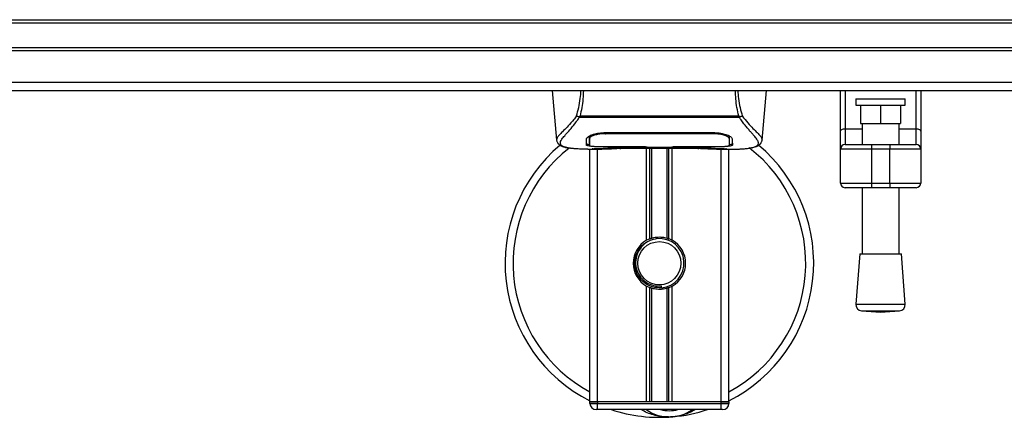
# Model space of a CAD drawing. Header units: millimetres. Extents: x 0 to 420, y 0 to 297.
# Tile 7 of 104: x 167.94 to 183.89, y 115.45 to 121.9. Entities that reach past the tile are written whole.
import ezdxf

# ---------------------------------------------------------------- set-up
doc = ezdxf.new("R2010")
doc.units = ezdxf.units.MM

msp = doc.modelspace()

# ---------------------------------------------------------------- linework, layer by layer
at = {"color": 7, "linetype": 'Continuous', "lineweight": 25}
for p, q in [((107.27652, 121.90285), (194.02652, 121.90285)), ((107.27652, 121.85285), (194.02652, 121.85285)), ((107.27652, 121.45285), (194.02652, 121.45285)), ((107.27652, 121.40285), (194.02652, 121.40285)), ((107.27652, 120.88978), (194.02652, 120.88978)), ((107.27652, 120.75285), (194.02652, 120.75285)), ((176.56683, 120.75285), (176.6371, 119.94968)), ((179.96594, 119.94968), (180.03621, 120.75285)), ((181.23547, 120.09068), (181.23547, 120.75285)), ((181.31047, 120.75285), (181.31047, 120.1337)), ((181.48547, 120.61733), (181.48547, 120.51733)), ((181.48547, 120.61733), (182.28547, 120.61733)), ((182.28547, 120.51733), (182.28547, 120.61733)), ((182.46047, 120.1337), (182.46047, 120.75285)), ((182.53547, 120.75285), (182.53547, 120.09068)), ((181.48547, 120.51733), (182.28547, 120.51733)), ((181.56047, 120.51733), (181.56047, 120.21733)), ((181.88547, 120.51733), (181.88547, 120.21733)), ((182.21047, 120.51733), (182.21047, 120.21733)), ((177.00264, 120.3145), (176.99792, 120.32726)), ((179.59976, 120.3145), (177.00264, 120.3145)), ((177.01581, 120.34251), (179.58729, 120.34251)), ((179.60526, 120.32745), (179.59976, 120.3145)), ((181.31047, 120.1337), (181.31047, 119.87785)), ((181.31047, 120.1337), (181.58547, 120.1337)), ((181.56047, 120.21733), (181.88547, 120.21733)), ((181.58547, 120.21733), (181.58547, 119.87785)), ((181.88547, 120.21733), (182.21047, 120.21733)), ((182.18547, 119.87785), (182.18547, 120.21733)), ((182.18547, 120.1337), (182.46047, 120.1337)), ((182.46047, 119.87785), (182.46047, 120.1337)), ((177.16736, 119.98666), (177.16759, 119.95103)), ((177.16999, 119.9744), (177.16915, 120.00844)), ((177.42036, 120.07126), (177.42084, 120.0522)), ((177.42652, 120.07148), (179.17652, 120.07148)), ((177.42715, 120.05222), (177.42698, 120.05222)), ((179.18221, 120.0522), (179.18268, 120.07106)), ((181.23547, 119.80285), (181.23547, 120.09068)), ((182.53547, 120.09068), (182.53547, 119.80285)), ((176.63699, 119.95164), (176.63798, 119.94975)), ((177.14042, 119.80285), (177.36961, 119.80285)), ((177.16758, 119.95103), (177.16809, 119.86608)), ((177.17652, 115.70285), (177.17652, 119.80285)), ((177.22706, 119.80597), (177.23643, 119.80696)), ((177.30152, 115.70285), (177.30152, 119.80285)), ((177.42652, 119.84266), (177.42652, 119.83869)), ((178.07652, 119.83869), (177.42652, 119.83869)), ((177.55127, 119.81639), (179.05177, 119.81639)), ((177.55131, 119.81642), (179.05174, 119.81642)), ((178.07652, 119.83869), (178.07652, 119.84274)), ((178.07652, 119.8296), (178.07652, 119.83869)), ((178.52652, 119.8296), (178.07652, 119.8296)), ((178.09402, 118.32375), (178.09402, 119.81639)), ((178.10156, 119.84275), (178.10156, 119.83321)), ((178.10156, 119.83321), (178.10156, 119.84275)), ((178.10156, 119.83321), (178.50156, 119.83321)), ((178.14822, 118.34924), (178.14822, 119.81639)), ((178.17693, 118.35917), (178.17693, 119.81639)), ((178.42612, 118.35917), (178.42612, 119.81639)), ((178.45482, 118.34924), (178.45482, 119.81639)), ((178.50156, 119.84275), (179.18477, 119.84266)), ((178.50156, 119.84275), (178.50156, 119.83321)), ((178.50902, 118.32375), (178.50902, 119.81639)), ((178.52652, 119.83869), (178.52652, 119.84274)), ((178.52652, 119.8296), (178.52652, 119.83869)), ((179.17652, 119.83869), (178.52652, 119.83869)), ((179.17652, 119.84266), (179.17652, 119.83869)), ((179.22903, 119.80285), (179.46246, 119.80285)), ((179.30152, 115.70285), (179.30152, 119.80285)), ((179.42652, 115.70285), (179.42652, 119.80285)), ((179.43545, 119.94948), (179.4355, 119.95606)), ((179.96605, 119.95164), (179.96507, 119.94975)), ((181.73547, 119.80285), (181.23547, 119.80285)), ((181.23547, 119.25285), (181.23547, 119.80285)), ((181.31047, 119.87785), (181.73547, 119.87785)), ((181.73547, 119.87785), (182.03547, 119.87785)), ((181.73547, 119.87785), (181.73547, 119.80285)), ((182.03547, 119.80285), (181.73547, 119.80285)), ((181.73547, 119.80285), (181.73547, 119.25285)), ((182.03547, 119.87785), (182.46047, 119.87785)), ((182.03547, 119.87785), (182.03547, 119.80285)), ((182.53547, 119.80285), (182.03547, 119.80285)), ((182.03547, 119.25285), (182.03547, 119.80285)), ((182.53547, 119.80285), (182.53547, 119.25285)), ((181.23547, 119.25285), (181.73547, 119.25285)), ((181.73547, 119.17785), (181.31047, 119.17785)), ((181.58547, 119.17785), (181.58547, 118.10645)), ((181.73547, 119.25285), (182.03547, 119.25285)), ((181.73547, 119.25285), (181.73547, 119.17785)), ((182.03547, 119.17785), (181.73547, 119.17785)), ((182.03547, 119.25285), (182.53547, 119.25285)), ((182.03547, 119.25285), (182.03547, 119.17785)), ((182.46047, 119.17785), (182.03547, 119.17785)), ((182.18547, 118.10645), (182.18547, 119.17785)), ((181.54797, 118.10645), (181.48547, 117.28726)), ((181.54797, 118.10645), (182.22297, 118.10645)), ((182.28547, 117.28726), (182.22297, 118.10645)), ((178.09402, 115.70285), (178.09402, 117.58195)), ((178.33621, 117.55435), (178.33346, 117.58593)), ((178.50902, 115.70285), (178.50902, 117.58195)), ((178.14822, 115.70285), (178.14822, 117.55646)), ((178.17693, 115.70285), (178.17693, 117.54652)), ((178.42612, 115.70285), (178.42612, 117.54652)), ((178.45482, 115.70285), (178.45482, 117.55646)), ((181.48547, 117.28726), (182.28547, 117.28726)), ((181.57758, 117.17994), (181.88547, 117.15645)), ((181.57758, 117.17994), (182.19337, 117.17994)), ((181.88547, 117.15645), (182.19337, 117.17994)), ((177.30152, 115.70285), (177.17652, 115.70285)), ((177.17652, 115.70285), (177.30152, 115.70285)), ((177.17652, 115.67785), (177.17652, 115.70285)), ((177.17652, 115.67785), (177.30152, 115.67785)), ((178.09402, 115.70285), (177.30152, 115.70285)), ((177.30152, 115.70285), (177.30152, 115.67785)), ((179.30152, 115.70285), (177.30152, 115.70285)), ((177.30152, 115.57785), (177.30152, 115.67785)), ((177.30152, 115.67785), (179.30152, 115.67785)), ((179.30152, 115.70285), (178.50902, 115.70285)), ((179.42652, 115.70285), (179.30152, 115.70285)), ((179.30152, 115.70285), (179.42652, 115.70285)), ((179.30152, 115.67785), (179.30152, 115.70285)), ((179.30152, 115.67785), (179.42652, 115.67785)), ((179.30152, 115.57785), (179.30152, 115.67785)), ((179.42652, 115.70285), (179.42652, 115.67785)), ((177.30152, 115.57785), (177.27652, 115.57785)), ((179.30152, 115.57785), (177.30152, 115.57785)), ((179.32652, 115.57785), (179.30152, 115.57785))]:
    msp.add_line(p, q, dxfattribs=at)
at = {"color": 7, "linetype": 'Continuous', "lineweight": 25, "flags": 128}
for points in [[(181.23547, 120.09068), (181.23692, 120.09908), (181.24118, 120.10715), (181.24811, 120.11458), (181.25744, 120.1211), (181.26881, 120.12645), (181.28177, 120.13043), (181.29584, 120.13288), (181.31047, 120.1337)], [(182.46047, 120.1337), (182.47511, 120.13288), (182.48918, 120.13043), (182.50214, 120.12645), (182.51351, 120.1211), (182.52283, 120.11458), (182.52976, 120.10715), (182.53403, 120.09908), (182.53547, 120.09068)], [(177.42084, 120.0522), (177.42653, 120.05221), (177.42698, 120.05222)], [(177.41827, 119.84266), (177.74888, 119.84271), (178.10156, 119.84275)]]:
    msp.add_lwpolyline(points, dxfattribs=at)
at = {"color": 7, "linetype": 'Continuous', "lineweight": 25}
msp.add_circle((178.30152, 117.95285), 0.35, dxfattribs=at)
for centre, radius, start, end in [((178.30152, 117.95285), 2.5, 130.046839, 243.256316), ((178.30152, 117.95285), 2.37112, 128.047069, 241.675912), ((178.30152, 117.95285), 2.5, 296.743684, 49.984768), ((178.30152, 117.95285), 2.37112, 298.324088, 52.137337), ((181.31047, 119.80285), 0.075, 90, 180), ((182.46047, 119.80285), 0.075, 0, 90), ((181.31047, 119.25285), 0.075, 180, 270), ((182.46047, 119.25285), 0.075, 270, 0), ((178.30152, 117.95285), 0.425, 119.224658, 240.775342), ((178.30152, 117.95285), 0.425, 111.143405, 119.224658), ((178.30152, 117.95285), 0.4, 274.974241, 94.974241), ((178.30152, 117.95285), 0.425, 60.775342, 68.856595), ((178.30152, 117.95285), 0.425, 299.224658, 60.775342), ((178.30152, 117.95285), 0.425, 240.775342, 248.856595), ((178.30152, 117.95285), 0.425, 291.143405, 299.224658), ((181.58518, 117.27965), 0.1, 175.637086, 265.637086), ((182.18576, 117.27965), 0.1, 274.362914, 4.362914), ((177.27652, 115.67785), 0.1, 180, 270), ((179.32652, 115.67785), 0.1, 270, 0), ((178.30152, 117.95285), 2.5, 251.805128, 274.974241), ((178.46193, 116.10982), 0.65, 234.926098, 305.073902), ((178.46193, 116.10982), 0.55, 255.287788, 284.712212), ((178.30152, 117.95285), 2.5, 274.974241, 288.194872)]:
    msp.add_arc(centre, radius, start, end, dxfattribs=at)
for points, knots in [([(176.95882, 120.3404), (176.97117, 120.38553), (176.99599, 120.47617), (177.02221, 120.61465), (177.02785, 120.70915), (177.03045, 120.75285)], [0, 0, 0, 0, 0.34778211, 0.69842225, 1, 1, 1, 1]), ([(177.06946, 120.75285), (177.06833, 120.70748), (177.066, 120.61309), (177.04734, 120.47501), (177.02627, 120.38646), (177.01581, 120.34251)], [0, 0, 0, 0, 0.31788421, 0.66145049, 1, 1, 1, 1]), ([(179.58729, 120.34252), (179.57705, 120.3868), (179.55662, 120.47519), (179.53786, 120.61318), (179.5352, 120.70722), (179.5339, 120.75285)], [0, 0, 0, 0, 0.34077829, 0.68012784, 1, 1, 1, 1]), ([(179.57233, 120.75285), (179.57486, 120.70887), (179.58028, 120.61453), (179.60649, 120.47591), (179.63161, 120.38569), (179.64422, 120.34041)], [0, 0, 0, 0, 0.30321642, 0.65032187, 1, 1, 1, 1]), ([(176.95877, 120.34047), (176.94383, 120.32062), (176.89859, 120.26052), (176.82405, 120.17777), (176.74626, 120.09923), (176.68692, 120.04064), (176.64446, 119.98936), (176.6397, 119.96535), (176.63699, 119.95164)], [0, 0, 0, 0, 0.0842305, 0.25507317, 0.42671503, 0.59795609, 0.7705982, 1, 1, 1, 1]), ([(176.81335, 119.82468), (176.80869, 119.82566), (176.7988, 119.82774), (176.78473, 119.83131), (176.77123, 119.83524), (176.74882, 119.84286), (176.72257, 119.85561), (176.70017, 119.87779), (176.69407, 119.90596), (176.70621, 119.94272), (176.74001, 119.99002), (176.79461, 120.05166), (176.8686, 120.13426), (176.93351, 120.21515), (176.9786, 120.27823), (176.9948, 120.30268), (177.00264, 120.3145)], [0, 0, 0, 0, 0.02969414, 0.06305591, 0.09492768, 0.12531521, 0.23205808, 0.32960303, 0.43327649, 0.53202469, 0.63076786, 0.73507022, 0.83793216, 0.94137578, 0.97165063, 1, 1, 1, 1]), ([(176.99783, 120.32727), (176.99753, 120.3273), (176.99221, 120.32786), (176.98212, 120.3299), (176.96894, 120.33465), (176.96217, 120.33849), (176.95882, 120.3404)], [0, 0, 0, 0, 0.0200108, 0.34699568, 0.67667396, 1, 1, 1, 1]), ([(176.99774, 120.32741), (177.00351, 120.33237), (177.00938, 120.33743), (177.01569, 120.34242), (177.01581, 120.34251)], [0, 0, 0, 0, 0.98124308, 1, 1, 1, 1]), ([(179.58729, 120.34252), (179.58741, 120.34243), (179.59395, 120.33774), (179.59966, 120.33255), (179.60526, 120.32745)], [0, 0, 0, 0, 0.01890165, 1, 1, 1, 1]), ([(179.78604, 119.82413), (179.79583, 119.82614), (179.81675, 119.83043), (179.85426, 119.84216), (179.89139, 119.86157), (179.91108, 119.89497), (179.90199, 119.93158), (179.88038, 119.9658), (179.8611, 119.99096), (179.83625, 120.02037), (179.80688, 120.05335), (179.7722, 120.09189), (179.7338, 120.13617), (179.69206, 120.18768), (179.64692, 120.24569), (179.61625, 120.29044), (179.59976, 120.3145)], [0, 0, 0, 0, 0.06157012, 0.13151171, 0.27071941, 0.40337504, 0.53510625, 0.58328098, 0.63315897, 0.68442904, 0.73675836, 0.78384784, 0.83893216, 0.89157329, 0.94168727, 1, 1, 1, 1]), ([(179.64422, 120.34041), (179.64087, 120.33851), (179.6341, 120.33466), (179.62092, 120.32991), (179.61085, 120.32787), (179.60554, 120.32731), (179.60525, 120.32728)], [0, 0, 0, 0, 0.32361461, 0.65359013, 0.98086966, 1, 1, 1, 1]), ([(179.64426, 120.34048), (179.65921, 120.32063), (179.70445, 120.26052), (179.779, 120.17777), (179.85678, 120.09923), (179.91613, 120.04064), (179.95859, 119.98936), (179.96334, 119.96535), (179.96605, 119.95164)], [0, 0, 0, 0, 0.08424716, 0.25508672, 0.42672547, 0.59796341, 0.77060237, 1, 1, 1, 1]), ([(177.11881, 119.86664), (177.11897, 119.87262), (177.11936, 119.88757), (177.12016, 119.91851), (177.12107, 119.95301), (177.12152, 119.97029)], [0, 0, 0, 0, 0.249392, 0.62414375, 1, 1, 1, 1]), ([(177.12152, 119.97029), (177.1254, 119.97985), (177.13314, 119.99898), (177.18971, 120.03002), (177.27202, 120.05639), (177.35726, 120.06996), (177.40963, 120.07111), (177.42652, 120.07148)], [0, 0, 0, 0, 0.225467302, 0.45085364, 0.677369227, 0.895911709, 1, 1, 1, 1]), ([(177.1941, 120.02926), (177.18589, 120.02451), (177.16629, 120.01319), (177.16413, 120.00236), (177.16288, 119.99606)], [0, 0, 0, 0, 0.41900897, 1, 1, 1, 1]), ([(177.16706, 120.01415), (177.16715, 120.00602), (177.16738, 119.98596), (177.16748, 119.96726), (177.16755, 119.95614)], [0, 0, 0, 0, 0.40550496, 1, 1, 1, 1]), ([(177.16811, 119.86615), (177.16811, 119.86632), (177.1683, 119.87696), (177.16864, 119.89659), (177.16927, 119.93278), (177.16971, 119.95806), (177.16997, 119.97306), (177.16999, 119.9744)], [0, 0, 0, 0, 0.0075194, 0.45666513, 0.71535566, 0.97452521, 1, 1, 1, 1]), ([(177.42084, 120.0522), (177.39278, 120.05112), (177.33667, 120.04898), (177.26187, 120.03354), (177.20531, 120.01278), (177.17471, 119.99175), (177.17136, 119.97944), (177.16999, 119.9744)], [0, 0, 0, 0, 0.2128654, 0.42572184, 0.63872248, 0.85234986, 1, 1, 1, 1]), ([(179.18221, 120.0522), (179.18031, 120.0522), (178.98023, 120.05279), (178.39521, 120.0521), (177.81209, 120.05217), (177.42715, 120.05222)], [0, 0, 0, 0, 0.00323915, 0.34201142, 1, 1, 1, 1]), ([(179.17652, 120.07148), (179.20898, 120.07014), (179.27384, 120.06745), (179.36123, 120.0479), (179.431, 120.02173), (179.47387, 119.99403), (179.47919, 119.97752), (179.48152, 119.97029)], [0, 0, 0, 0, 0.1991311, 0.39793157, 0.60588955, 0.82737965, 1, 1, 1, 1]), ([(179.43305, 119.9744), (179.43017, 119.98194), (179.42439, 119.99702), (179.38049, 120.02053), (179.31612, 120.03981), (179.24594, 120.05057), (179.20006, 120.05174), (179.18221, 120.0522)], [0, 0, 0, 0, 0.21773223, 0.43557879, 0.65075483, 0.86407246, 1, 1, 1, 1]), ([(179.44017, 119.99606), (179.43904, 120.00441), (179.43774, 120.01403), (179.41926, 120.02377), (179.41683, 120.02506)], [0, 0, 0, 0, 0.86801111, 1, 1, 1, 1]), ([(179.4341, 120.01616), (179.43398, 120.01134), (179.43364, 119.99743), (179.43328, 119.98351), (179.43305, 119.9744)], [0, 0, 0, 0, 0.3458763, 1, 1, 1, 1]), ([(179.43305, 119.9744), (179.43308, 119.97306), (179.4335, 119.94823), (179.43406, 119.91706), (179.43459, 119.88621), (179.43483, 119.87257), (179.43493, 119.86632), (179.43494, 119.86615)], [0, 0, 0, 0, 0.02546624, 0.4713629, 0.73178735, 0.99246436, 1, 1, 1, 1]), ([(179.4355, 119.95606), (179.43557, 119.96712), (179.43568, 119.98612), (179.43591, 120.00641), (179.43601, 120.01489)], [0, 0, 0, 0, 0.581641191, 1, 1, 1, 1]), ([(179.48152, 119.97029), (179.48211, 119.94795), (179.48299, 119.91439), (179.48377, 119.88465), (179.48408, 119.87264), (179.48424, 119.86664)], [0, 0, 0, 0, 0.49858361, 0.74918971, 1, 1, 1, 1]), ([(176.63713, 119.94941), (176.63833, 119.94202), (176.6404, 119.92923), (176.64612, 119.91575), (176.65164, 119.90581), (176.65328, 119.90305), (176.65459, 119.90094), (176.65523, 119.89995), (176.65567, 119.89927), (176.65609, 119.89865), (176.65667, 119.89781), (176.65852, 119.89525), (176.65925, 119.89468), (176.66092, 119.89326), (176.66212, 119.89236), (176.66325, 119.89144), (176.66373, 119.89104), (176.66414, 119.8907), (176.66444, 119.89044), (176.66475, 119.89017), (176.6652, 119.88977), (176.66596, 119.88909), (176.66694, 119.88818), (176.66928, 119.88594), (176.67262, 119.88258), (176.67783, 119.8775), (176.68505, 119.8711), (176.69541, 119.86332), (176.7102, 119.85445), (176.73454, 119.84341), (176.76247, 119.8338), (176.78644, 119.82922), (176.79473, 119.82764)], [0, 0, 0, 0, 0.10895151, 0.18836403, 0.20015725, 0.20797863, 0.21045693, 0.21142904, 0.21231706, 0.21323322, 0.21428764, 0.21709508, 0.23718398, 0.24934952, 0.25616294, 0.25744907, 0.25846748, 0.25891857, 0.25936812, 0.25985246, 0.2604052, 0.2618126, 0.26492315, 0.26948017, 0.29015729, 0.32576371, 0.37931044, 0.4537257, 0.55180182, 0.67626306, 0.8881219, 1, 1, 1, 1]), ([(177.14042, 119.80289), (177.13554, 119.80288), (177.10766, 119.8028), (177.04833, 119.80337), (176.98403, 119.80565), (176.93635, 119.80887), (176.91227, 119.8109), (176.88964, 119.81316), (176.87002, 119.81545), (176.85072, 119.81805), (176.83362, 119.82081), (176.82059, 119.8231), (176.81415, 119.82451), (176.81335, 119.82468)], [0, 0, 0, 0, 0.04881498, 0.27892257, 0.54515535, 0.62717383, 0.69834333, 0.75858144, 0.82840444, 0.87364995, 0.93389274, 0.99178224, 1, 1, 1, 1]), ([(177.42652, 119.83869), (177.392, 119.83893), (177.32296, 119.83941), (177.23091, 119.84337), (177.16134, 119.84981), (177.12404, 119.85789), (177.12032, 119.86412), (177.11881, 119.86664)], [0, 0, 0, 0, 0.21341182, 0.42681727, 0.64048529, 0.85457431, 1, 1, 1, 1]), ([(177.11903, 119.8918), (177.12146, 119.88802), (177.12554, 119.88167), (177.15736, 119.8773), (177.17026, 119.87553)], [0, 0, 0, 0, 0.594751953, 1, 1, 1, 1]), ([(177.16759, 119.95103), (177.1676, 119.94977), (177.16769, 119.93569), (177.16786, 119.90739), (177.16802, 119.88036), (177.16811, 119.86615)], [0, 0, 0, 0, 0.04480435, 0.49764008, 1, 1, 1, 1]), ([(177.16811, 119.86615), (177.17083, 119.86312), (177.17629, 119.85706), (177.21965, 119.85014), (177.28352, 119.84533), (177.35386, 119.84297), (177.4001, 119.84275), (177.41827, 119.84266)], [0, 0, 0, 0, 0.21612272, 0.43228358, 0.64748247, 0.86145988, 1, 1, 1, 1]), ([(177.22706, 119.80597), (177.22335, 119.80622), (177.21161, 119.80701), (177.21159, 119.80829), (177.23281, 119.80945), (177.23826, 119.80974)], [0, 0, 0, 0, 0.25540478, 0.808946, 1, 1, 1, 1]), ([(177.22535, 119.80879), (177.22534, 119.80879), (177.22459, 119.80865), (177.22803, 119.80918), (177.23458, 119.80959), (177.23826, 119.80982)], [0, 0, 0, 0, 0.00626083, 0.44327513, 1, 1, 1, 1]), ([(177.66259, 119.81268), (177.62922, 119.81008), (177.57376, 119.80576), (177.44929, 119.80294), (177.33694, 119.80141), (177.24538, 119.80521), (177.22706, 119.80597)], [0, 0, 0, 0, 0.30143784, 0.50095323, 0.90014009, 1, 1, 1, 1]), ([(177.23826, 119.80974), (177.24643, 119.81029), (177.26705, 119.81168), (177.33845, 119.81398), (177.43786, 119.816), (177.5135, 119.81628), (177.55131, 119.81642)], [0, 0, 0, 0, 0.17981299, 0.45378319, 0.72700373, 1, 1, 1, 1]), ([(177.66259, 119.81268), (177.66584, 119.81283), (177.67227, 119.81314), (177.67834, 119.81531), (177.68134, 119.81639)], [0, 0, 0, 0, 0.50476564, 1, 1, 1, 1]), ([(178.92171, 119.81639), (178.92471, 119.81531), (178.93078, 119.81314), (178.93721, 119.81283), (178.94046, 119.81268)], [0, 0, 0, 0, 0.49524741, 1, 1, 1, 1]), ([(179.37599, 119.80597), (179.32193, 119.80452), (179.23209, 119.80212), (179.09486, 119.80386), (179.00405, 119.80696), (178.95106, 119.81172), (178.94046, 119.81268)], [0, 0, 0, 0, 0.30152184, 0.50104725, 0.90023015, 1, 1, 1, 1]), ([(179.05174, 119.81642), (179.06867, 119.81639), (179.1233, 119.8163), (179.2128, 119.81517), (179.30412, 119.81285), (179.36625, 119.81018), (179.39545, 119.8077), (179.38247, 119.80655), (179.37599, 119.80597)], [0, 0, 0, 0, 0.082154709, 0.265139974, 0.448671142, 0.632499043, 0.816300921, 1, 1, 1, 1]), ([(179.05174, 119.81638), (179.07373, 119.81634), (179.11975, 119.81625), (179.18699, 119.81545), (179.25027, 119.81421), (179.30272, 119.81269), (179.33512, 119.8115), (179.34482, 119.81094), (179.34571, 119.81088)], [0, 0, 0, 0, 0.18189708, 0.38061319, 0.58093849, 0.78035725, 0.97967552, 1, 1, 1, 1]), ([(179.48424, 119.86664), (179.48093, 119.86295), (179.47432, 119.85557), (179.42132, 119.84736), (179.34312, 119.84178), (179.25648, 119.83907), (179.19925, 119.8388), (179.17652, 119.83869)], [0, 0, 0, 0, 0.21521677, 0.43046232, 0.64509935, 0.85904026, 1, 1, 1, 1]), ([(179.18477, 119.84266), (179.21278, 119.84287), (179.26881, 119.84328), (179.34352, 119.84673), (179.40007, 119.85223), (179.43058, 119.85896), (179.43368, 119.86407), (179.43494, 119.86615)], [0, 0, 0, 0, 0.21287602, 0.42573624, 0.63903454, 0.85331242, 1, 1, 1, 1]), ([(179.34571, 119.81088), (179.35457, 119.81045), (179.3688, 119.80975), (179.37788, 119.80874), (179.37698, 119.80891), (179.37675, 119.80895)], [0, 0, 0, 0, 0.55060159, 0.88501525, 1, 1, 1, 1]), ([(179.35683, 119.81025), (179.35709, 119.8101), (179.36011, 119.8084), (179.36661, 119.80666), (179.37286, 119.8062), (179.37599, 119.80597)], [0, 0, 0, 0, 0.044433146, 0.522216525, 1, 1, 1, 1]), ([(179.43494, 119.86608), (179.43494, 119.86631), (179.4351, 119.89411), (179.43529, 119.92191), (179.43548, 119.94949)], [0, 0, 0, 0, 0.00827271, 1, 1, 1, 1]), ([(179.43494, 119.86615), (179.4351, 119.89261), (179.43526, 119.92039), (179.43544, 119.94817), (179.43545, 119.94948)], [0, 0, 0, 0, 0.95264015, 1, 1, 1, 1]), ([(179.44985, 119.87833), (179.46021, 119.88025), (179.4811, 119.88412), (179.48304, 119.88922), (179.48402, 119.8918)], [0, 0, 0, 0, 0.49631334, 1, 1, 1, 1]), ([(179.46246, 119.80289), (179.46509, 119.80288), (179.47483, 119.80282), (179.49374, 119.80292), (179.51687, 119.80308), (179.53983, 119.80341), (179.56263, 119.80389), (179.58654, 119.80459), (179.61251, 119.80563), (179.64411, 119.80728), (179.67769, 119.80968), (179.71246, 119.81297), (179.7459, 119.81708), (179.77062, 119.82064), (179.78358, 119.82357), (179.78604, 119.82413)], [0, 0, 0, 0, 0.02762691, 0.10239616, 0.17945658, 0.24994161, 0.31702439, 0.38965422, 0.46782264, 0.55148696, 0.67182448, 0.76737343, 0.86398611, 0.97427426, 1, 1, 1, 1]), ([(179.80285, 119.82651), (179.81301, 119.82843), (179.83889, 119.83332), (179.8685, 119.84339), (179.89282, 119.85444), (179.90762, 119.86332), (179.91799, 119.87109), (179.92522, 119.8775), (179.93041, 119.88257), (179.93384, 119.88601), (179.9362, 119.88827), (179.93726, 119.88924), (179.93784, 119.88977), (179.9383, 119.89017), (179.93861, 119.89044), (179.93891, 119.8907), (179.93931, 119.89104), (179.93979, 119.89144), (179.94058, 119.89207), (179.94139, 119.8927), (179.94241, 119.89349), (179.94384, 119.89472), (179.94453, 119.89525), (179.94638, 119.89781), (179.94695, 119.89865), (179.94737, 119.89927), (179.94782, 119.89995), (179.94846, 119.90094), (179.94977, 119.90305), (179.9514, 119.90581), (179.95692, 119.91575), (179.96264, 119.92924), (179.96472, 119.94202), (179.96592, 119.94941)], [0, 0, 0, 0, 0.13346194, 0.34016958, 0.46160951, 0.55730778, 0.62992241, 0.68217732, 0.71692903, 0.7371149, 0.74272174, 0.74460414, 0.7459796, 0.74651976, 0.74699289, 0.74743167, 0.74787155, 0.74886374, 0.75011647, 0.75397334, 0.75908593, 0.76862625, 0.78821087, 0.79094759, 0.79197558, 0.79286909, 0.79373558, 0.79468443, 0.7971036, 0.8047367, 0.8162438, 0.89371675, 1, 1, 1, 1]), ([(178.17693, 118.35917), (178.18873, 118.36247), (178.22883, 118.37369), (178.30235, 118.38091), (178.37617, 118.37302), (178.4132, 118.36275), (178.42612, 118.35917)], [0, 0, 0, 0, 0.15316231, 0.52061175, 0.83276392, 1, 1, 1, 1]), ([(178.33621, 117.55435), (178.28735, 117.5553), (178.1882, 117.55722), (178.05434, 117.62739), (177.96106, 117.72953), (177.91013, 117.84612), (177.89596, 117.96273), (177.91775, 118.09134), (177.98912, 118.21386), (178.07289, 118.29603), (178.13062, 118.31183), (178.13783, 118.3138)], [0, 0, 0, 0, 0.129957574, 0.263727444, 0.392634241, 0.495346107, 0.600795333, 0.704530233, 0.839477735, 0.979978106, 1, 1, 1, 1]), ([(178.26684, 118.35134), (178.2232, 118.34214), (178.13591, 118.32375), (178.02595, 118.24315), (177.94758, 118.13373), (177.91086, 118.00451), (177.91977, 117.872), (177.97149, 117.75101), (178.05999, 117.65481), (178.17449, 117.59514), (178.27026, 117.58057), (178.3227, 117.58502), (178.33346, 117.58593)], [0, 0, 0, 0, 0.11029899, 0.22059797, 0.33089694, 0.4412694, 0.54893858, 0.65628707, 0.76369695, 0.86864917, 0.97304725, 1, 1, 1, 1]), ([(178.14822, 118.34924), (178.14925, 118.34963), (178.15237, 118.35083), (178.15892, 118.35324), (178.16763, 118.35624), (178.17377, 118.3582), (178.1767, 118.35911), (178.17693, 118.35917)], [0, 0, 0, 0, 0.13279182, 0.40328924, 0.68794599, 0.97624213, 1, 1, 1, 1]), ([(178.42612, 118.35917), (178.42762, 118.35871), (178.43175, 118.35743), (178.43922, 118.35496), (178.44785, 118.3519), (178.4525, 118.35013), (178.45482, 118.34924)], [0, 0, 0, 0, 0.15557258, 0.42978375, 0.7145238, 1, 1, 1, 1]), ([(178.17693, 117.54652), (178.17629, 117.54672), (178.17308, 117.54771), (178.16667, 117.54978), (178.15802, 117.55277), (178.15183, 117.55507), (178.14893, 117.55619), (178.14822, 117.55646)], [0, 0, 0, 0, 0.06768855, 0.33799524, 0.61961326, 0.90796392, 1, 1, 1, 1]), ([(178.42612, 117.54652), (178.40091, 117.54016), (178.34966, 117.52721), (178.26451, 117.52687), (178.20745, 117.53744), (178.18063, 117.54542), (178.17693, 117.54652)], [0, 0, 0, 0, 0.31763159, 0.64587204, 0.9510876, 1, 1, 1, 1]), ([(178.45482, 117.55646), (178.45439, 117.55629), (178.45196, 117.55536), (178.44651, 117.55331), (178.43803, 117.55033), (178.43093, 117.54801), (178.42715, 117.54684), (178.42612, 117.54652)], [0, 0, 0, 0, 0.05704611, 0.3223495, 0.60367528, 0.89214027, 1, 1, 1, 1]), ([(178.44965, 115.46205), (178.4229, 115.46135), (178.32355, 115.45876), (178.18971, 115.49197), (178.07035, 115.53926), (178.02374, 115.56827), (178.00836, 115.57785)], [0, 0, 0, 0, 0.17638047, 0.65495508, 0.88614908, 1, 1, 1, 1]), ([(178.88118, 115.57785), (178.87711, 115.57517), (178.81069, 115.5314), (178.68829, 115.48881), (178.56811, 115.46662), (178.51872, 115.4623), (178.51829, 115.46226)], [0, 0, 0, 0, 0.03729849, 0.60902041, 0.99664446, 1, 1, 1, 1]), ([(178.51829, 115.46226), (178.51787, 115.46223), (178.50645, 115.46122), (178.49494, 115.46167), (178.48387, 115.4621)], [0, 0, 0, 0, 0.03710938, 1, 1, 1, 1])]:
    msp.add_open_spline(points, degree=3, knots=knots, dxfattribs=at)

doc.saveas('drawing.dxf')
